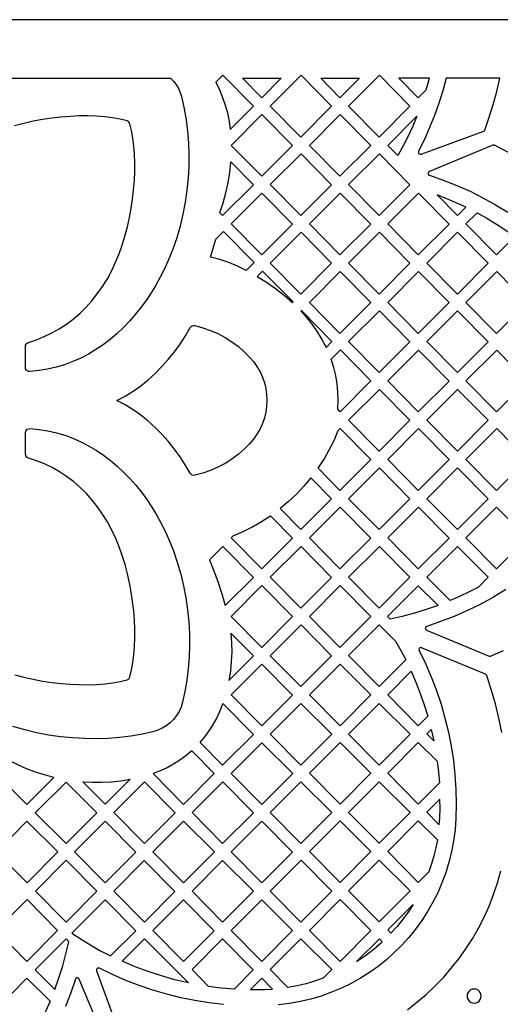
# Model space of a CAD drawing. Header units: millimetres. Extents: x -1176 to 822, y -1617 to -119.
# Tile 117 of 119: x 521 to 636, y -354 to -119. Entities that reach past the tile are written whole.
import ezdxf

# ---------------------------------------------------------------- set-up
doc = ezdxf.new("R2010")
doc.units = ezdxf.units.MM
doc.layers.add('pattern', color=5, linetype='Continuous', true_color=0x0000ff)

msp = doc.modelspace()

# ---------------------------------------------------------------- linework, layer by layer
at = {"layer": 'pattern'}
for points in [[(-1176, -1616.8), (822, -1616.8), (822, -118.96), (-1176, -118.96)], [(567.61, -133.88), (568.47, -135.69), (569.21, -137.52), (569.83, -139.37), (570.34, -141.26), (570.74, -143.19), (571.03, -145.17), (576.59, -139.6), (569.28, -132.2)], [(573.94, -132.96), (583.21, -132.96), (578.55, -137.63)], [(595.24, -139.65), (587.9, -147.01), (580.59, -139.62), (587.94, -132.25)], [(592.63, -132.96), (601.9, -132.96), (597.24, -137.63)], [(606.59, -147.02), (599.29, -139.62), (606.64, -132.25), (613.94, -139.65)], [(611.33, -132.96), (615.94, -137.63), (617.81, -135.75), (618.6, -132.96)], [(622.58, -132.96), (621.77, -135.96), (620.84, -138.93), (619.8, -141.86), (618.65, -144.76), (617.39, -147.61), (616.01, -150.42), (615.96, -150.65), (616.01, -150.87), (616.16, -151.03), (616.36, -151.12), (616.6, -151.09), (631.57, -145.64), (631.75, -145.54), (631.86, -145.36), (632.91, -142.3), (633.86, -139.21), (634.7, -136.1), (635.43, -132.96)], [(578.55, -156.4), (571.25, -149), (578.59, -141.63), (585.89, -149.03)], [(604.59, -149.03), (597.24, -156.4), (589.94, -149), (597.29, -141.63)], [(611.07, -151.46), (608.64, -149), (615.62, -142), (614.6, -144.42), (613.5, -146.81), (612.33, -149.15)], [(568.57, -165.14), (569.35, -162.75), (570, -160.35), (570.52, -157.92), (570.91, -155.47), (571.17, -152.96), (576.55, -158.41), (569.2, -165.78)], [(580.59, -158.39), (587.94, -151.02), (595.24, -158.42), (587.9, -165.78)], [(606.59, -165.78), (599.29, -158.39), (606.64, -151.02), (613.94, -158.42)], [(571.25, -167.77), (578.59, -160.4), (585.89, -167.8), (578.55, -175.17)], [(589.94, -167.77), (597.29, -160.4), (604.59, -167.8), (597.24, -175.17)], [(608.64, -167.77), (615.98, -160.4), (623.29, -167.8), (615.94, -175.17)], [(620.42, -160.85), (625.29, -165.78), (627.29, -163.77), (625.03, -162.72), (622.74, -161.75)], [(629.97, -165.13), (632.3, -166.42), (634.59, -167.8), (636.82, -169.25), (639, -170.78), (634.63, -175.17), (627.33, -167.77)], [(574.79, -178.94), (572.74, -177.91), (570.65, -177.04), (568.51, -176.31), (566.3, -175.72), (566.98, -173.6), (567.58, -171.45), (569.41, -169.61), (576.71, -177.01)], [(580.59, -177.15), (587.94, -169.78), (595.24, -177.18), (587.9, -184.55)], [(613.94, -177.18), (606.59, -184.55), (599.29, -177.15), (606.64, -169.78)], [(632.63, -177.18), (625.29, -184.55), (617.98, -177.15), (625.33, -169.78)], [(577.42, -180.34), (579.66, -181.73), (581.82, -183.23), (583.89, -184.84), (585.89, -186.56), (586.02, -186.43), (578.72, -179.04)], [(604.59, -186.57), (597.24, -193.94), (589.94, -186.54), (597.29, -179.17)], [(615.98, -179.17), (623.29, -186.57), (615.94, -193.94), (608.64, -186.54)], [(634.68, -179.17), (641.98, -186.57), (634.63, -193.94), (627.33, -186.54)], [(587.9, -188.59), (589.32, -190.19), (590.63, -191.85), (591.82, -193.58), (592.91, -195.38), (593.91, -197.28), (595.32, -195.86), (588.02, -188.46)], [(606.64, -188.55), (613.94, -195.95), (606.59, -203.32), (599.29, -195.92)], [(617.98, -195.92), (625.29, -203.32), (632.63, -195.95), (625.33, -188.55)], [(562.54, -192.07), (564.46, -192.59), (566.3, -193.24), (568.07, -194.01), (569.78, -194.92), (571.4, -195.95), (572.96, -197.11), (574.45, -198.4), (575.57, -199.52), (576.55, -200.69), (577.41, -201.9), (578.13, -203.14), (578.73, -204.43), (579.19, -205.75), (579.52, -207.11), (579.72, -208.52), (579.78, -209.96), (579.72, -211.41), (579.52, -212.81), (579.19, -214.17), (578.73, -215.5), (578.13, -216.78), (577.41, -218.03), (576.55, -219.24), (575.57, -220.4), (574.45, -221.53), (572.96, -222.82), (571.4, -223.98), (569.77, -225.01), (568.07, -225.91), (566.3, -226.69), (564.45, -227.34), (562.53, -227.86), (562.22, -227.88), (561.93, -227.8), (561.67, -227.63), (561.47, -227.39), (560.29, -225.37), (559.02, -223.42), (557.66, -221.54), (556.22, -219.74), (554.7, -218.03), (553.09, -216.42), (551.41, -214.9), (549.65, -213.49), (547.81, -212.19), (545.89, -211.02), (543.9, -209.97), (545.89, -208.92), (547.81, -207.75), (549.65, -206.45), (551.41, -205.04), (553.1, -203.52), (554.71, -201.9), (556.23, -200.19), (557.67, -198.39), (559.03, -196.51), (560.3, -194.56), (561.48, -192.54), (561.68, -192.29), (561.93, -192.13), (562.23, -192.05)], [(596.72, -212.08), (596.81, -210.02), (596.75, -208), (596.56, -206.02), (596.22, -204.05), (595.74, -202.09), (595.1, -200.12), (597.33, -197.89), (604.63, -205.29), (597.28, -212.66)], [(608.64, -205.3), (615.94, -212.7), (623.29, -205.33), (615.98, -197.94)], [(627.33, -205.3), (634.68, -197.94), (641.98, -205.33), (634.63, -212.7)], [(606.64, -207.32), (599.29, -214.69), (606.59, -222.09), (613.94, -214.72)], [(625.33, -207.32), (632.63, -214.72), (625.29, -222.09), (617.98, -214.69)], [(592.01, -226.17), (593.42, -224.02), (594.68, -221.8), (595.82, -219.52), (596.84, -217.16), (597.29, -216.7), (604.59, -224.1), (597.24, -231.47)], [(615.94, -231.47), (608.64, -224.07), (615.98, -216.7), (623.29, -224.1)], [(627.33, -224.07), (634.68, -216.7), (641.98, -224.1), (634.63, -231.47)], [(599.29, -233.46), (606.64, -226.09), (613.94, -233.49), (606.59, -240.85)], [(632.63, -233.49), (625.29, -240.85), (617.98, -233.46), (625.33, -226.09)], [(590.3, -228.48), (588.62, -230.49), (586.84, -232.38), (584.95, -234.16), (582.95, -235.84), (587.9, -240.86), (595.24, -233.49)], [(571.75, -242.34), (574.08, -241.33), (576.33, -240.2), (578.52, -238.94), (580.64, -237.55), (585.89, -242.87), (578.55, -250.24), (571.25, -242.84)], [(604.59, -242.87), (597.29, -235.47), (589.94, -242.84), (597.24, -250.24)], [(623.29, -242.87), (615.94, -250.24), (608.64, -242.84), (615.98, -235.47)], [(627.33, -242.83), (634.64, -235.49), (642.02, -242.83), (634.64, -250.23)], [(569.82, -259), (576.55, -252.26), (569.24, -244.86), (566.06, -248.05), (567.13, -250.74), (568.11, -253.46), (569.01, -256.21)], [(580.59, -252.23), (587.94, -244.86), (595.24, -252.26), (587.9, -259.62)], [(606.64, -244.86), (613.94, -252.25), (606.59, -259.62), (599.29, -252.23)], [(623.53, -257.83), (617.98, -252.21), (625.29, -244.88), (632.67, -252.21), (630.31, -254.58), (628.08, -255.74), (625.82, -256.82)], [(585.9, -261.64), (578.55, -269.01), (571.24, -261.61), (578.59, -254.24)], [(604.59, -261.64), (597.24, -269.01), (589.94, -261.61), (597.29, -254.24)], [(620.68, -258.96), (617.86, -259.96), (615.01, -260.84), (612.13, -261.62), (609.21, -262.28), (608.59, -261.64), (615.95, -254.26)], [(570.68, -276.91), (576.55, -271.02), (571.2, -265.6), (571.35, -267.88), (571.38, -270.15), (571.28, -272.4), (571.05, -274.65)], [(587.94, -263.62), (595.24, -271.02), (587.9, -278.39), (580.59, -270.99)], [(610.5, -267.52), (611.76, -269.75), (612.95, -272.01), (606.59, -278.39), (599.28, -270.98), (606.6, -263.65)], [(578.59, -273), (585.9, -280.41), (578.55, -287.78), (571.24, -280.37)], [(604.63, -280.36), (597.25, -287.77), (589.94, -280.36), (597.25, -273.03)], [(614.24, -274.7), (615.39, -277.34), (616.43, -280), (617.37, -282.71), (618.21, -285.46), (615.94, -287.73), (608.63, -280.33)], [(563.83, -291.71), (564.95, -290.37), (565.97, -288.99), (566.89, -287.56), (567.71, -286.07), (568.43, -284.51), (569.07, -282.88), (569.24, -282.39), (576.55, -289.79), (569.2, -297.16)], [(595.28, -289.75), (587.9, -297.16), (580.59, -289.75), (587.9, -282.41)], [(613.98, -289.71), (606.6, -297.12), (599.28, -289.71), (606.6, -282.38)], [(619.64, -291.35), (617.98, -289.67), (619.03, -288.62)], [(585.94, -299.13), (578.55, -306.54), (571.24, -299.13), (578.56, -291.8)], [(597.25, -291.76), (604.63, -299.09), (597.25, -306.5), (589.94, -299.09)], [(620.45, -296.2), (620.76, -298.8), (620.97, -301.42), (615.94, -306.46), (608.63, -299.06), (615.95, -291.72)], [(561.82, -293.72), (560.42, -294.91), (558.98, -295.98), (557.48, -296.93), (555.92, -297.77), (554.28, -298.51), (552.57, -299.16), (559.85, -306.54), (567.2, -299.17)], [(528.9, -300.07), (526.67, -299.48), (524.49, -298.8), (522.35, -298), (520.26, -297.09), (518.19, -296.06), (515.06, -299.21), (522.42, -306.56)], [(531.82, -315.89), (524.44, -308.56), (531.79, -301.19), (539.17, -308.52)], [(547.15, -300.52), (541.18, -306.5), (535.77, -301.12), (538.06, -301.23), (540.34, -301.23), (542.61, -301.11), (544.88, -300.87)], [(543.19, -308.51), (550.53, -301.14), (557.85, -308.55), (550.5, -315.92)], [(569.24, -301.14), (576.55, -308.55), (569.2, -315.92), (561.89, -308.51)], [(587.9, -301.14), (595.28, -308.48), (587.9, -315.88), (580.59, -308.48)], [(606.6, -301.11), (613.98, -308.44), (606.6, -315.84), (599.28, -308.44)], [(620.96, -311.42), (621.06, -309.73), (621.13, -307.49), (621.12, -305.25), (617.98, -308.4)], [(522.43, -310.57), (529.82, -317.9), (522.47, -325.27), (515.1, -317.93)], [(548.49, -317.93), (541.18, -310.52), (533.84, -317.89), (541.15, -325.3)], [(559.85, -310.56), (567.23, -317.89), (559.85, -325.3), (552.54, -317.89)], [(578.55, -325.3), (571.24, -317.89), (578.59, -310.52), (585.9, -317.93)], [(604.63, -317.82), (597.25, -325.23), (589.94, -317.83), (597.25, -310.49)], [(620.51, -314.99), (620.13, -316.94), (619.67, -318.86), (619.12, -320.76), (618.48, -322.65), (615.94, -325.19), (608.63, -317.79), (615.95, -310.45)], [(531.83, -319.9), (539.14, -327.31), (531.8, -334.68), (524.49, -327.27)], [(557.8, -327.36), (550.5, -334.68), (543.19, -327.27), (550.49, -319.95)], [(561.89, -327.27), (569.21, -319.94), (576.58, -327.27), (569.2, -334.68)], [(595.25, -327.31), (587.9, -334.68), (580.59, -327.27), (587.94, -319.9)], [(599.29, -327.17), (606.6, -319.84), (613.98, -327.17), (606.6, -334.58)], [(529.79, -336.69), (522.48, -329.28), (515.13, -336.65), (522.44, -344.06)], [(533.19, -337.3), (535.44, -338.79), (537.73, -340.19), (540.06, -341.51), (542.45, -342.75), (548.45, -336.74), (541.14, -329.33)], [(559.85, -344.06), (552.54, -336.65), (559.84, -329.33), (567.15, -336.73)], [(578.56, -329.32), (585.93, -336.65), (578.55, -344.06), (571.24, -336.65)], [(604.6, -336.69), (597.26, -344.06), (589.94, -336.65), (597.29, -329.28)], [(609.42, -337.31), (608.63, -336.52), (614.7, -330.43), (613.51, -332.26), (612.24, -334.01), (610.87, -335.69)], [(529.1, -350.8), (530.1, -347.98), (530.99, -345.15), (531.76, -342.28), (532.43, -339.37), (531.79, -338.71), (524.44, -346.08)], [(545.18, -344.04), (550.5, -338.7), (561.07, -349.21), (557.8, -348.45), (554.58, -347.55), (551.41, -346.52), (548.28, -345.35)], [(565.86, -350.05), (561.89, -346.03), (569.19, -338.71), (576.5, -346.12), (571.94, -350.69), (568.89, -350.43)], [(584.81, -350.3), (580.59, -346.04), (587.91, -338.7), (595.29, -346.03), (593.24, -348.09), (591.17, -348.8), (589.08, -349.41), (586.97, -349.91)], [(607.34, -339.38), (606.64, -338.66), (601.22, -344.1), (603.36, -342.65), (605.4, -341.08)], [(527.98, -353.58), (526.89, -356.02), (525.72, -358.43), (524.46, -360.79), (522.49, -362.77), (515.18, -355.37), (522.45, -348.08)], [(581.14, -350.72), (578.54, -348.09), (575.88, -350.76), (577.63, -350.82), (579.38, -350.81)], [(627.59, -352.35), (627.65, -352.8), (627.82, -353.2), (628.09, -353.54), (628.43, -353.81), (628.83, -353.98), (629.28, -354.04), (629.73, -353.98), (630.13, -353.81), (630.47, -353.54), (630.74, -353.2), (630.91, -352.8), (630.97, -352.35), (630.91, -351.9), (630.74, -351.5), (630.47, -351.16), (630.13, -350.89), (629.73, -350.73), (629.28, -350.67), (628.83, -350.73), (628.43, -350.89), (628.09, -351.16), (627.82, -351.5), (627.65, -351.9)]]:
    msp.add_lwpolyline(points, close=True, dxfattribs=at)
for points in [[(515.7, -132.96), (556.78, -132.96), (557.52, -133.75), (558.17, -134.62), (558.72, -135.56), (559.16, -136.57), (559.48, -137.64), (560.05, -140.23), (560.5, -142.89), (560.84, -145.61), (561.05, -148.38), (561.14, -151.18), (561.11, -154.02), (560.96, -156.87), (560.67, -159.74), (560.26, -162.6), (559.72, -165.45), (559.04, -168.28), (558.23, -171.08), (557.28, -173.85), (556.2, -176.56), (555.3, -178.54), (554.32, -180.49), (553.26, -182.39), (552.14, -184.25), (550.94, -186.05), (549.66, -187.79), (548.32, -189.46), (546.92, -191.06), (545.44, -192.59), (543.9, -194.04), (542.3, -195.39), (540.64, -196.66), (538.91, -197.83), (537.13, -198.9), (535.29, -199.86), (533.39, -200.7), (531.44, -201.43), (529.43, -202.04), (527.38, -202.51), (525.27, -202.85), (523.12, -203.06), (522.8, -203.02), (522.52, -202.89), (522.3, -202.68), (522.15, -202.41), (522.1, -202.09), (522.1, -197.06), (522.15, -196.76), (522.29, -196.49), (522.5, -196.27), (522.78, -196.14), (524.72, -195.49), (526.6, -194.72), (528.43, -193.84), (530.19, -192.85), (531.88, -191.74), (533.51, -190.51), (535.07, -189.18), (536.55, -187.74), (537.95, -186.18), (539.27, -184.52), (540.51, -182.75), (541.66, -180.87), (542.72, -178.88), (543.63, -176.94), (544.45, -174.91), (545.2, -172.82), (545.86, -170.67), (546.44, -168.49), (546.94, -166.28), (547.36, -164.05), (547.69, -161.82), (547.94, -159.6), (548.12, -157.41), (548.21, -155.25), (548.22, -153.15), (548.15, -151.11), (547.99, -149.14), (547.76, -147.26), (547.44, -145.48), (547.05, -143.82), (546.91, -143.5), (546.69, -143.28), (546.37, -143.14), (544.71, -142.75), (542.93, -142.43), (541.05, -142.2), (539.08, -142.04), (537.04, -141.97), (534.94, -141.98), (532.78, -142.07), (530.59, -142.24), (528.37, -142.5), (526.14, -142.83), (523.91, -143.25), (521.7, -143.74), (519.52, -144.32)], [(637.52, -150.73), (634.14, -148.99), (633.94, -148.94), (633.74, -148.98), (618.59, -155.26), (618.39, -155.4), (618.3, -155.61), (618.31, -155.83), (618.42, -156.03), (618.62, -156.16), (621.91, -157.3), (625.14, -158.57), (628.3, -159.98), (631.39, -161.52), (634.42, -163.2), (637.36, -165)], [(519.53, -275.56), (521.71, -276.14), (523.93, -276.64), (526.15, -277.06), (528.38, -277.39), (530.6, -277.64), (532.79, -277.82), (534.95, -277.91), (537.05, -277.92), (539.1, -277.85), (541.06, -277.69), (542.94, -277.46), (544.72, -277.14), (546.38, -276.75), (546.7, -276.61), (546.92, -276.39), (547.06, -276.07), (547.45, -274.41), (547.77, -272.63), (548, -270.75), (548.16, -268.78), (548.23, -266.74), (548.22, -264.64), (548.13, -262.48), (547.96, -260.29), (547.71, -258.07), (547.37, -255.84), (546.95, -253.61), (546.46, -251.4), (545.88, -249.22), (545.22, -247.07), (544.47, -244.98), (543.65, -242.95), (542.74, -241.01), (541.68, -239.02), (540.53, -237.14), (539.3, -235.37), (537.97, -233.71), (536.57, -232.15), (535.09, -230.71), (533.54, -229.37), (531.91, -228.15), (530.21, -227.04), (528.45, -226.04), (526.63, -225.16), (524.75, -224.4), (522.81, -223.75), (522.8, -223.74), (522.52, -223.61), (522.31, -223.4), (522.17, -223.13), (522.12, -222.82), (522.12, -217.65), (522.17, -217.34), (522.32, -217.07), (522.54, -216.86), (522.82, -216.73), (523.13, -216.69), (525.3, -216.89), (527.41, -217.22), (529.48, -217.69), (531.49, -218.29), (533.45, -219.01), (535.35, -219.86), (537.2, -220.82), (538.99, -221.88), (540.73, -223.05), (542.4, -224.32), (544.01, -225.68), (545.55, -227.13), (547.03, -228.66), (548.44, -230.26), (549.79, -231.94), (551.07, -233.68), (552.27, -235.49), (553.4, -237.34), (554.46, -239.25), (555.44, -241.21), (556.35, -243.2), (557.43, -245.91), (558.38, -248.67), (559.19, -251.47), (559.87, -254.3), (560.41, -257.16), (560.82, -260.02), (561.1, -262.89), (561.26, -265.74), (561.29, -268.58), (561.2, -271.38), (560.98, -274.15), (560.65, -276.87), (560.19, -279.53), (559.62, -282.13), (559.27, -283.26), (558.79, -284.32), (558.19, -285.32), (557.48, -286.22), (556.66, -287.04), (555.75, -287.75), (554.76, -288.35), (553.7, -288.83), (552.56, -289.19), (549.97, -289.75), (547.31, -290.21), (544.59, -290.54), (541.82, -290.75), (539.02, -290.85), (536.18, -290.82), (533.33, -290.66), (530.46, -290.38), (527.6, -289.96), (524.75, -289.42), (521.92, -288.74), (519.12, -287.93)], [(636.89, -255.19), (633.91, -256.99), (630.85, -258.65), (627.72, -260.19), (624.53, -261.59), (621.27, -262.85), (617.95, -263.98), (617.74, -264.11), (617.63, -264.31), (617.62, -264.53), (617.72, -264.73), (617.91, -264.88), (632.86, -271.07), (633.05, -271.11), (633.23, -271.07), (636.31, -269.72)], [(635.93, -289.35), (635.21, -285.89), (634.36, -282.46), (633.39, -279.07), (632.28, -275.7), (632.18, -275.53), (632.01, -275.42), (616.74, -269.09), (616.5, -269.06), (616.29, -269.14), (616.14, -269.3), (616.08, -269.52), (616.13, -269.76), (617.65, -272.89), (619.03, -276.07), (620.27, -279.3), (621.37, -282.58), (622.32, -285.9), (623.13, -289.26), (623.8, -292.65), (624.32, -296.07), (624.69, -299.5), (624.91, -302.96), (624.99, -306.43), (624.91, -309.9), (624.72, -312.59), (624.38, -315.24), (623.89, -317.84), (623.26, -320.38), (622.5, -322.87), (621.6, -325.29), (620.58, -327.65), (619.43, -329.94), (618.17, -332.16), (616.79, -334.29), (615.3, -336.35), (613.7, -338.32), (612, -340.2), (610.2, -341.98), (608.31, -343.67), (606.32, -345.25), (604.26, -346.72), (602.11, -348.09), (599.88, -349.33), (597.58, -350.46), (595.22, -351.46), (592.78, -352.34), (590.29, -353.08), (587.74, -353.69), (585.14, -354.16), (582.49, -354.48)], [(613.35, -355.63), (615.63, -353.85), (617.83, -351.97), (619.93, -349.99), (621.93, -347.9), (623.83, -345.72), (625.62, -343.45), (627.3, -341.09), (628.87, -338.65), (630.32, -336.13), (631.65, -333.53), (632.85, -330.85), (633.92, -328.11), (634.86, -325.31), (635.67, -322.44)], [(569.43, -354.35), (566, -353.96), (562.6, -353.43), (559.22, -352.75), (555.87, -351.92), (552.56, -350.96), (549.3, -349.86), (546.07, -348.61), (542.9, -347.23), (539.78, -345.71), (539.55, -345.66), (539.33, -345.72), (539.17, -345.86), (539.08, -346.07), (539.11, -346.31), (544.56, -361.27)], [(541.27, -363.55), (534.95, -348.29), (534.8, -348.09), (534.59, -348), (534.37, -348.01), (534.17, -348.12), (534.04, -348.33), (532.91, -351.61), (531.63, -354.84)]]:
    msp.add_lwpolyline(points, dxfattribs=at)

doc.saveas('drawing.dxf')
